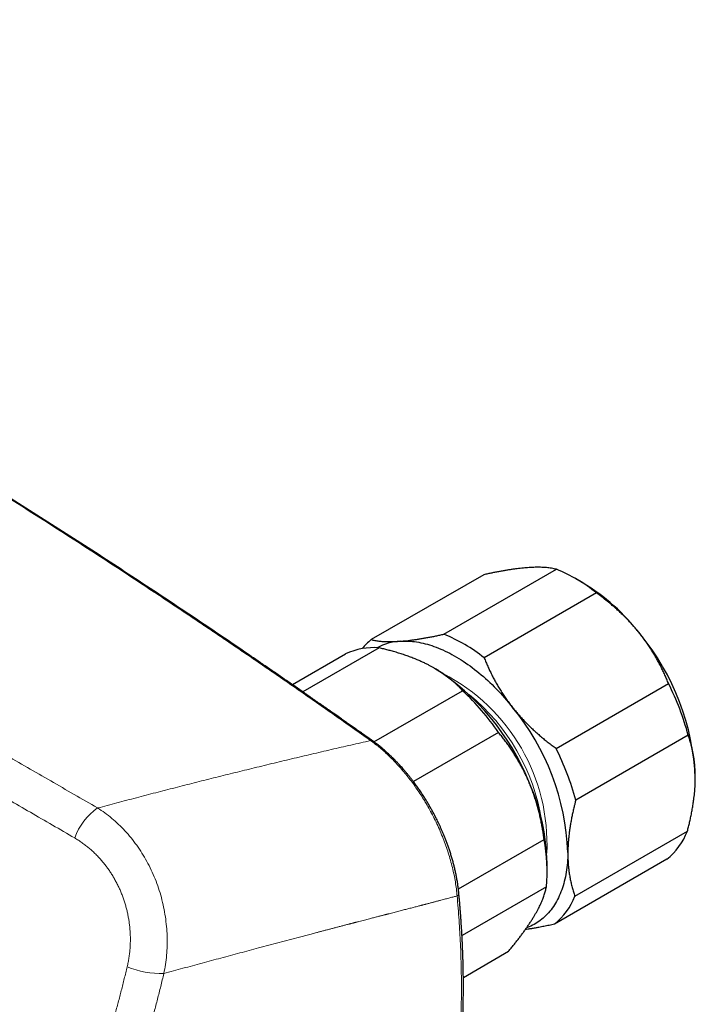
# Model space of a CAD drawing. Header units: millimetres. Extents: x 8 to 974, y 12 to 621.
# Tile 46 of 52: x 906 to 969, y 243 to 336. Entities that reach past the tile are written whole.
import ezdxf

# ---------------------------------------------------------------- set-up
doc = ezdxf.new("R2010")
doc.units = ezdxf.units.MM

msp = doc.modelspace()

# ---------------------------------------------------------------- linework, layer by layer
at = {"color": 7, "linetype": 'Continuous', "lineweight": 30}
for p, q in [((945.644, 278.369), (956.251, 284.492)), ((949.393, 283.984), (938.786, 277.86)), ((958.742, 283.217), (958.035, 283.625)), ((960.038, 282.262), (949.432, 276.139)), ((939.54, 277.078), (932.341, 272.922)), ((931.342, 273.614), (936.369, 276.516)), ((944.764, 275.148), (944.748, 275.157)), ((956.211, 267.601), (966.818, 273.724)), ((939.042, 268.214), (947.402, 273.04)), ((950.782, 269.114), (942.753, 264.48)), ((968.679, 268.84), (958.072, 262.717)), ((957.994, 253.67), (968.6, 259.793)), ((947.002, 254.348), (955.088, 259.016)), ((955.369, 255.961), (955.369, 256.777)), ((966.674, 257.14), (956.067, 251.016)), ((955.297, 254.529), (947.344, 249.937)), ((947.469, 246.002), (951.742, 248.468))]:
    msp.add_line(p, q, dxfattribs=at)
at = {"color": 7, "linetype": 'Continuous', "lineweight": 30, "flags": 128}
for points in [[(941.508, 277.706), (941.695, 277.718), (941.884, 277.723), (942.075, 277.723), (942.268, 277.717), (942.463, 277.706), (942.66, 277.689), (942.858, 277.667), (943.058, 277.639), (943.259, 277.606), (943.461, 277.567), (943.665, 277.523), (943.87, 277.473), (944.077, 277.418), (944.284, 277.357), (944.493, 277.291), (944.702, 277.22), (944.912, 277.143), (945.123, 277.061), (945.334, 276.973), (945.546, 276.881), (945.759, 276.783), (945.972, 276.68), (946.185, 276.572), (946.398, 276.458), (946.612, 276.34), (946.825, 276.217), (947.039, 276.088), (947.252, 275.955), (947.466, 275.817), (947.679, 275.675), (947.891, 275.527), (948.103, 275.375), (948.315, 275.218), (948.525, 275.057), (948.735, 274.891), (948.945, 274.721), (949.153, 274.547), (949.361, 274.368), (949.567, 274.185), (949.772, 273.998), (949.976, 273.807), (950.179, 273.612), (950.38, 273.413), (950.58, 273.21), (950.778, 273.004), (950.974, 272.794), (951.169, 272.58), (951.362, 272.363), (951.553, 272.142), (951.742, 271.919), (951.929, 271.692), (952.114, 271.462)], [(957.326, 257.785), (957.321, 257.541), (957.313, 257.3), (957.3, 257.061), (957.283, 256.825), (957.261, 256.592), (957.236, 256.362), (957.206, 256.135), (957.171, 255.911), (957.133, 255.691), (957.09, 255.474), (957.043, 255.26), (956.992, 255.05), (956.937, 254.844), (956.877, 254.641), (956.814, 254.443), (956.746, 254.248), (956.675, 254.057), (956.599, 253.87), (956.519, 253.687), (956.435, 253.508), (956.348, 253.334), (956.256, 253.164), (956.161, 252.998), (956.062, 252.837), (955.959, 252.681), (955.852, 252.529), (955.741, 252.381), (955.627, 252.239), (955.509, 252.101), (955.388, 251.968), (955.263, 251.84), (955.135, 251.717), (955.003, 251.599), (954.868, 251.486), (954.73, 251.378), (954.588, 251.275), (954.443, 251.177), (954.295, 251.085), (954.144, 250.997), (953.99, 250.915), (953.833, 250.839), (953.674, 250.767), (953.511, 250.702), (953.429, 250.671)]]:
    msp.add_lwpolyline(points, dxfattribs=at)
at = {"color": 7, "linetype": 'Continuous', "lineweight": 30}
for centre, radius, start, end in [((950.473, 270.348), 15.279, 51.24051, 67.77958), ((948.575, 266.404), 19.648, 37.63287, 58.83814), ((942.318, 273.399), 5.69, 128.3613, 140.59065), ((941.861, 272.361), 5.357, 93.77349, 118.02097), ((939.866, 264.225), 15.279, 51.24051, 67.77958), ((946.461, 263.835), 22.903, 2.22649, 39.49273), ((938.981, 271.002), 6.102, 84.74537, 115.34595), ((932.543, 255.954), 22.754, 21.98821, 57.5132), ((943.967, 262.22), 25.583, 14.99719, 26.72203), ((930.29, 254.892), 24.944, 34.76292, 46.68263), ((934.44, 256.896), 22.903, 2.22649, 39.49273), ((933.36, 256.097), 25.583, 14.99719, 26.72203), ((935.393, 256.336), 19.981, 1.26466, 24.03189), ((962.617, 262.11), 6.416, 309.21607, 338.82892), ((939.108, 256.025), 16.258, 354.72039, 10.60325), ((952.011, 255.987), 6.416, 309.21607, 338.82892)]:
    msp.add_arc(centre, radius, start, end, dxfattribs=at)
at = {"color": 8, "linetype": 'Continuous', "lineweight": 0}
for centre, radius, start, end in [((937.288, 258.585), 18.073, 357.23716, 62.75746), ((935.774, 257.712), 19.336, 9.28896, 50.70567), ((938.785, 268.129), 0.22, 57.68541, 108.23985), ((916.282, 257.211), 5.803, 124.76739, 160.47755), ((946.774, 253.936), 0.274, 292.91049, 358.36833), ((918.95, 254.564), 8.2, 247.16542, 271.92107)]:
    msp.add_arc(centre, radius, start, end, dxfattribs=at)
at = {"color": 7, "linetype": 'Continuous', "lineweight": 30}
for points, knots in [([(938.716, 268.338), (937.587, 269.137), (935.329, 270.735), (931.935, 273.102), (928.538, 275.447), (925.135, 277.769), (921.728, 280.066), (918.382, 282.297), (915.096, 284.462), (911.872, 286.563), (908.645, 288.642), (905.414, 290.7), (902.179, 292.737), (898.942, 294.752), (895.701, 296.746), (892.457, 298.718), (889.21, 300.669), (885.98, 302.586), (882.766, 304.47), (879.569, 306.323), (876.37, 308.153), (873.148, 309.974), (869.905, 311.784), (866.641, 313.583), (863.374, 315.36), (860.105, 317.114), (856.853, 318.837), (853.619, 320.526), (850.403, 322.185), (847.185, 323.821), (843.944, 325.447), (840.68, 327.062), (837.392, 328.665), (834.103, 330.245), (830.812, 331.802), (827.521, 333.336), (824.228, 334.849), (822.033, 335.838), (820.935, 336.333)], [0, 0, 0, 0, 0.0292677, 0.0585355, 0.0878036, 0.1170719, 0.1463404, 0.1756091, 0.2032055, 0.230802, 0.2583986, 0.2859954, 0.3135923, 0.3411894, 0.3687865, 0.3963837, 0.423981, 0.4515783, 0.4786829, 0.5057876, 0.5328922, 0.5599969, 0.5875944, 0.6151918, 0.6427893, 0.6703867, 0.697984, 0.7250885, 0.7521929, 0.7792972, 0.8064015, 0.8340588, 0.8617159, 0.889373, 0.9170299, 0.9446868, 0.9723434, 1, 1, 1, 1]), ([(938.903, 268.315), (938.761, 268.416), (938.48, 268.615), (938.066, 268.908), (937.664, 269.193), (937.274, 269.468), (936.897, 269.734), (936.532, 269.991), (936.168, 270.247), (935.807, 270.501), (935.449, 270.753), (935.105, 270.993), (934.777, 271.223), (934.415, 271.477), (934.015, 271.756), (933.572, 272.065), (933.132, 272.372), (932.694, 272.676), (932.258, 272.979), (931.662, 273.393), (930.907, 273.915), (929.998, 274.542), (929.101, 275.159), (928.218, 275.765), (926.994, 276.602), (925.423, 277.67), (923.502, 278.969), (921.579, 280.26), (919.38, 281.727), (916.904, 283.366), (914.15, 285.171), (911.393, 286.961), (908.634, 288.735), (905.873, 290.494), (903.109, 292.237), (900.342, 293.964), (897.573, 295.676), (894.802, 297.372), (892.046, 299.042), (889.303, 300.687), (886.576, 302.307), (883.846, 303.911), (881.1, 305.509), (878.338, 307.099), (876.303, 308.258), (875.013, 308.989), (874.466, 309.297), (873.92, 309.605), (873.374, 309.913), (872.828, 310.219), (872.281, 310.526), (871.729, 310.834), (871.146, 311.159), (870.529, 311.502), (869.876, 311.865), (869.21, 312.234), (868.616, 312.561), (868.102, 312.845), (867.674, 313.08), (867.253, 313.311), (866.841, 313.537), (866.447, 313.752), (866.071, 313.958), (865.711, 314.154), (865.42, 314.313), (865.197, 314.434), (865.045, 314.517), (864.904, 314.594), (864.776, 314.663), (864.667, 314.722), (864.575, 314.772), (864.499, 314.814), (864.431, 314.85), (864.37, 314.883), (864.31, 314.916), (864.239, 314.955), (864.153, 315.001), (864.051, 315.056), (863.938, 315.118), (863.81, 315.187), (863.668, 315.264), (863.512, 315.348), (863.344, 315.439), (863.162, 315.537), (862.97, 315.641), (862.772, 315.748), (862.573, 315.855), (862.235, 316.036), (861.763, 316.29), (861.179, 316.603), (860.625, 316.899), (860.102, 317.178), (859.587, 317.453), (858.947, 317.792), (858.184, 318.197), (857.298, 318.665), (856.421, 319.126), (855.156, 319.789), (853.499, 320.652), (851.447, 321.712), (849.146, 322.89), (846.595, 324.183), (843.794, 325.586), (840.992, 326.972), (838.189, 328.342), (836.155, 329.324), (834.891, 329.929), (834.397, 330.165), (833.903, 330.4), (833.41, 330.635), (832.921, 330.867), (832.438, 331.096), (831.962, 331.321), (831.492, 331.543), (831.028, 331.761), (830.665, 331.932), (830.398, 332.057), (830.225, 332.138), (830.053, 332.218), (829.883, 332.298), (829.711, 332.378), (829.525, 332.465), (829.321, 332.561), (829.095, 332.666), (828.854, 332.778), (828.596, 332.898), (828.324, 333.025), (828.035, 333.158), (827.74, 333.295), (827.439, 333.434), (827.133, 333.576), (826.813, 333.723), (826.481, 333.876), (826.135, 334.035), (825.776, 334.2), (825.404, 334.371), (825.018, 334.547), (824.62, 334.729), (824.208, 334.917), (823.783, 335.11), (823.353, 335.305), (822.919, 335.502), (822.482, 335.7), (822.033, 335.902), (821.572, 336.11), (821.261, 336.249), (821.103, 336.32)], [0, 0, 0, 0, 0.003689, 0.007271, 0.010744, 0.01411, 0.017368, 0.020519, 0.023561, 0.026783, 0.029874, 0.032835, 0.035666, 0.038366, 0.042211, 0.046025, 0.049819, 0.053594, 0.057348, 0.061083, 0.069019, 0.076852, 0.084569, 0.092169, 0.099652, 0.116162, 0.132669, 0.149175, 0.165682, 0.189263, 0.212844, 0.236425, 0.260006, 0.283587, 0.307168, 0.330749, 0.35433, 0.377911, 0.401493, 0.424653, 0.447813, 0.470973, 0.494133, 0.517663, 0.541193, 0.545815, 0.550437, 0.555059, 0.559681, 0.564303, 0.568925, 0.57357, 0.578301, 0.583707, 0.589227, 0.594862, 0.60061, 0.604279, 0.607912, 0.611468, 0.614947, 0.618348, 0.621452, 0.624489, 0.627459, 0.628834, 0.630134, 0.631323, 0.632401, 0.633369, 0.63409, 0.634735, 0.635303, 0.635794, 0.636279, 0.636839, 0.637594, 0.638452, 0.639414, 0.640479, 0.641685, 0.643001, 0.644427, 0.645962, 0.647607, 0.649296, 0.650976, 0.652647, 0.657842, 0.662948, 0.667434, 0.67185, 0.676197, 0.680476, 0.688038, 0.695517, 0.702913, 0.710225, 0.727519, 0.744812, 0.762105, 0.785687, 0.809268, 0.83285, 0.856432, 0.880013, 0.884164, 0.888314, 0.892465, 0.896615, 0.900752, 0.90481, 0.908781, 0.912767, 0.916662, 0.920465, 0.921933, 0.923388, 0.924829, 0.926255, 0.927674, 0.929174, 0.930938, 0.932834, 0.934862, 0.937022, 0.939315, 0.941739, 0.944296, 0.946756, 0.949327, 0.952009, 0.954802, 0.957706, 0.960722, 0.963848, 0.967086, 0.970434, 0.973894, 0.977465, 0.981147, 0.98472, 0.988392, 0.992162, 0.996032, 1, 1, 1, 1]), ([(953.529, 284.646), (953.492, 284.643), (953.362, 284.633), (953.134, 284.613), (952.839, 284.582), (952.534, 284.545), (952.22, 284.503), (951.897, 284.456), (951.564, 284.404), (951.221, 284.346), (950.869, 284.282), (950.509, 284.214), (950.143, 284.142), (949.771, 284.065), (949.519, 284.011), (949.393, 283.984)], [0, 0, 0, 0, 0.031425, 0.110704, 0.190002, 0.269283, 0.349178, 0.429091, 0.508988, 0.590583, 0.672193, 0.75379, 0.835855, 0.917933, 1, 1, 1, 1]), ([(956.251, 284.492), (956.177, 284.51), (956.029, 284.547), (955.787, 284.591), (955.55, 284.626), (955.32, 284.65), (955.104, 284.667), (954.877, 284.678), (954.637, 284.685), (954.381, 284.685), (954.109, 284.679), (953.826, 284.666), (953.628, 284.653), (953.529, 284.646)], [0, 0, 0, 0, 0.109372, 0.218767, 0.328131, 0.410671, 0.49321, 0.574832, 0.656453, 0.742319, 0.828229, 0.914137, 1, 1, 1, 1]), ([(964.135, 278.401), (964.096, 278.45), (963.964, 278.615), (963.735, 278.89), (963.443, 279.224), (963.143, 279.551), (962.833, 279.874), (962.514, 280.19), (962.188, 280.499), (961.858, 280.8), (961.476, 281.133), (961.039, 281.496), (960.545, 281.887), (960.207, 282.137), (960.038, 282.262)], [0, 0, 0, 0, 0.034084, 0.113224, 0.192398, 0.271574, 0.350716, 0.430549, 0.510382, 0.588811, 0.667242, 0.778147, 0.889086, 1, 1, 1, 1]), ([(938.786, 277.86), (938.84, 277.847), (938.946, 277.82), (939.117, 277.785), (939.297, 277.754), (939.486, 277.728), (939.685, 277.705), (939.895, 277.688), (940.117, 277.676), (940.351, 277.669), (940.595, 277.667), (940.852, 277.672), (941.119, 277.682), (941.34, 277.694), (941.472, 277.704), (941.508, 277.706)], [0, 0, 0, 0, 0.0794932, 0.1589953, 0.2384863, 0.3183811, 0.3982878, 0.4781802, 0.5595853, 0.6410063, 0.7224094, 0.8044588, 0.886527, 0.9685754, 1, 1, 1, 1]), ([(941.508, 277.706), (941.605, 277.714), (941.797, 277.729), (942.099, 277.76), (942.41, 277.795), (942.732, 277.837), (943.063, 277.885), (943.405, 277.938), (943.758, 277.997), (944.121, 278.061), (944.491, 278.131), (944.869, 278.206), (945.253, 278.285), (945.514, 278.341), (945.644, 278.369)], [0, 0, 0, 0, 0.08174, 0.163499, 0.24524, 0.327661, 0.410101, 0.492524, 0.576835, 0.661164, 0.745478, 0.830313, 0.915162, 1, 1, 1, 1]), ([(966.818, 273.724), (966.764, 273.857), (966.656, 274.123), (966.482, 274.521), (966.299, 274.917), (966.106, 275.312), (965.903, 275.705), (965.687, 276.098), (965.459, 276.49), (965.219, 276.88), (964.967, 277.267), (964.702, 277.65), (964.425, 278.029), (964.232, 278.277), (964.135, 278.401)], [0, 0, 0, 0, 0.081977, 0.163964, 0.245939, 0.32836, 0.410794, 0.493213, 0.577312, 0.661429, 0.745527, 0.830344, 0.915183, 1, 1, 1, 1]), ([(944.178, 275.467), (944.133, 275.491), (943.981, 275.568), (943.716, 275.696), (943.381, 275.848), (943.012, 276.005), (942.606, 276.166), (942.163, 276.328), (941.71, 276.482), (941.247, 276.628), (940.799, 276.758), (940.368, 276.875), (939.957, 276.98), (939.679, 277.045), (939.54, 277.078)], [0, 0, 0, 0, 0.034084, 0.113156, 0.192245, 0.271318, 0.367892, 0.464542, 0.561228, 0.657899, 0.75449, 0.836322, 0.918166, 1, 1, 1, 1]), ([(949.432, 276.139), (949.486, 276.006), (949.594, 275.739), (949.767, 275.342), (949.95, 274.945), (950.143, 274.55), (950.347, 274.157), (950.562, 273.765), (950.79, 273.373), (951.03, 272.982), (951.283, 272.595), (951.548, 272.212), (951.824, 271.833), (952.018, 271.585), (952.114, 271.462)], [0, 0, 0, 0, 0.0819772, 0.1639643, 0.2459391, 0.32836, 0.4107942, 0.4932125, 0.577312, 0.6614293, 0.7455265, 0.8303443, 0.9151831, 1, 1, 1, 1]), ([(947.402, 273.04), (947.351, 273.096), (947.249, 273.206), (947.071, 273.389), (946.868, 273.587), (946.637, 273.801), (946.394, 274.012), (946.139, 274.219), (945.872, 274.423), (945.593, 274.624), (945.3, 274.82), (944.995, 275.012), (944.705, 275.183), (944.432, 275.335), (944.263, 275.423), (944.178, 275.467)], [0, 0, 0, 0, 0.061449, 0.122897, 0.205088, 0.28729, 0.369479, 0.452729, 0.535995, 0.619242, 0.703694, 0.788166, 0.872616, 0.936308, 1, 1, 1, 1]), ([(952.114, 271.462), (952.154, 271.412), (952.285, 271.248), (952.514, 270.973), (952.806, 270.64), (953.107, 270.311), (953.417, 269.989), (953.736, 269.672), (954.065, 269.359), (954.404, 269.051), (954.752, 268.748), (955.107, 268.452), (955.469, 268.161), (955.837, 267.877), (956.086, 267.693), (956.211, 267.601)], [0, 0, 0, 0, 0.034083, 0.113155, 0.192244, 0.271316, 0.350997, 0.430695, 0.510379, 0.591744, 0.673124, 0.754492, 0.836323, 0.918166, 1, 1, 1, 1]), ([(953.642, 264.473), (953.619, 264.527), (953.537, 264.717), (953.391, 265.04), (953.199, 265.437), (952.997, 265.83), (952.786, 266.216), (952.566, 266.597), (952.336, 266.974), (952.097, 267.346), (951.848, 267.713), (951.592, 268.074), (951.329, 268.428), (951.059, 268.775), (950.874, 269.001), (950.782, 269.114)], [0, 0, 0, 0, 0.031425, 0.110704, 0.190002, 0.269283, 0.349178, 0.429091, 0.508988, 0.590583, 0.672193, 0.75379, 0.835855, 0.917933, 1, 1, 1, 1]), ([(969.346, 264.725), (969.347, 264.777), (969.348, 264.966), (969.342, 265.288), (969.323, 265.686), (969.292, 266.076), (969.251, 266.446), (969.201, 266.795), (969.144, 267.126), (969.075, 267.465), (968.994, 267.811), (968.898, 268.163), (968.794, 268.507), (968.717, 268.729), (968.679, 268.84)], [0, 0, 0, 0, 0.034084, 0.123221, 0.212407, 0.301596, 0.390737, 0.471265, 0.551809, 0.632339, 0.724233, 0.816162, 0.908097, 1, 1, 1, 1]), ([(947.048, 253.928), (947.034, 254.063), (947.006, 254.33), (946.952, 254.731), (946.89, 255.125), (946.819, 255.512), (946.742, 255.891), (946.658, 256.262), (946.569, 256.623), (946.471, 256.992), (946.363, 257.365), (946.247, 257.743), (946.127, 258.108), (946.005, 258.459), (945.881, 258.797), (945.757, 259.12), (945.633, 259.427), (945.511, 259.719), (945.391, 259.995), (945.272, 260.257), (945.157, 260.506), (945.044, 260.741), (944.934, 260.963), (944.826, 261.175), (944.697, 261.424), (944.541, 261.714), (944.356, 262.048), (944.16, 262.384), (943.954, 262.725), (943.737, 263.07), (943.509, 263.419), (943.271, 263.768), (943.023, 264.118), (942.795, 264.426), (942.59, 264.694), (942.414, 264.918), (942.239, 265.134), (942.071, 265.337), (941.91, 265.526), (941.759, 265.699), (941.618, 265.857), (941.488, 266.001), (941.365, 266.134), (941.263, 266.242), (941.18, 266.329), (941.116, 266.396), (941.057, 266.456), (941.007, 266.507), (940.97, 266.544), (940.945, 266.569), (940.931, 266.584), (940.918, 266.597), (940.904, 266.611), (940.885, 266.629), (940.856, 266.658), (940.813, 266.7), (940.755, 266.757), (940.686, 266.825), (940.604, 266.903), (940.507, 266.995), (940.392, 267.102), (940.258, 267.225), (940.109, 267.358), (939.944, 267.501), (939.778, 267.641), (939.612, 267.777), (939.449, 267.907), (939.276, 268.041), (939.093, 268.178), (938.968, 268.269), (938.903, 268.315)], [0, 0, 0, 0, 0.02645, 0.052225, 0.07733, 0.101766, 0.125538, 0.148648, 0.171099, 0.192893, 0.217, 0.240257, 0.262667, 0.284236, 0.304966, 0.32486, 0.343921, 0.361796, 0.378876, 0.395164, 0.410659, 0.425364, 0.439278, 0.452447, 0.465556, 0.486509, 0.507899, 0.529695, 0.551889, 0.574896, 0.598317, 0.622153, 0.646404, 0.671071, 0.687448, 0.703985, 0.720024, 0.735231, 0.749604, 0.763146, 0.775297, 0.78669, 0.797325, 0.807204, 0.813025, 0.818548, 0.823736, 0.828065, 0.83136, 0.833072, 0.834288, 0.835107, 0.836302, 0.837873, 0.83982, 0.843719, 0.848581, 0.854408, 0.861199, 0.868956, 0.878791, 0.88984, 0.902104, 0.915587, 0.930292, 0.942706, 0.95588, 0.969817, 0.984522, 1, 1, 1, 1]), ([(968.6, 259.793), (968.637, 259.933), (968.71, 260.213), (968.81, 260.631), (968.908, 261.066), (969.001, 261.518), (969.087, 261.986), (969.161, 262.451), (969.217, 262.861), (969.259, 263.218), (969.288, 263.524), (969.312, 263.828), (969.33, 264.13), (969.342, 264.43), (969.345, 264.626), (969.346, 264.725)], [0, 0, 0, 0, 0.081977, 0.163964, 0.245938, 0.339245, 0.432596, 0.52594, 0.619238, 0.68238, 0.745522, 0.809069, 0.872616, 0.936308, 1, 1, 1, 1]), ([(955.088, 259.016), (955.067, 259.17), (955.024, 259.478), (954.949, 259.937), (954.866, 260.397), (954.774, 260.855), (954.672, 261.312), (954.559, 261.77), (954.435, 262.227), (954.3, 262.684), (954.153, 263.138), (953.995, 263.588), (953.825, 264.034), (953.703, 264.327), (953.642, 264.473)], [0, 0, 0, 0, 0.081977, 0.163964, 0.245939, 0.32836, 0.410794, 0.493213, 0.577312, 0.661429, 0.745527, 0.830344, 0.915183, 1, 1, 1, 1]), ([(958.072, 262.717), (958.045, 262.612), (957.99, 262.402), (957.903, 262.053), (957.814, 261.67), (957.724, 261.254), (957.642, 260.838), (957.569, 260.423), (957.504, 260.01), (957.448, 259.598), (957.402, 259.188), (957.366, 258.781), (957.343, 258.412), (957.33, 258.08), (957.327, 257.884), (957.326, 257.785)], [0, 0, 0, 0, 0.061449, 0.122897, 0.205088, 0.28729, 0.369479, 0.452729, 0.535995, 0.619242, 0.703694, 0.788166, 0.872616, 0.936308, 1, 1, 1, 1]), ([(957.326, 257.785), (957.325, 257.733), (957.324, 257.559), (957.329, 257.267), (957.345, 256.913), (957.369, 256.565), (957.407, 256.185), (957.461, 255.777), (957.535, 255.343), (957.626, 254.914), (957.733, 254.491), (957.855, 254.073), (957.947, 253.804), (957.994, 253.67)], [0, 0, 0, 0, 0.034084, 0.113224, 0.1924, 0.271576, 0.350719, 0.456211, 0.56174, 0.667239, 0.778146, 0.889085, 1, 1, 1, 1]), ([(954.226, 251.907), (954.247, 251.942), (954.315, 252.058), (954.423, 252.252), (954.548, 252.486), (954.664, 252.714), (954.77, 252.937), (954.867, 253.154), (954.955, 253.367), (955.034, 253.574), (955.104, 253.777), (955.166, 253.974), (955.218, 254.165), (955.263, 254.35), (955.285, 254.469), (955.297, 254.529)], [0, 0, 0, 0, 0.034083, 0.113155, 0.192244, 0.271316, 0.350997, 0.430695, 0.510379, 0.591744, 0.673124, 0.754492, 0.836323, 0.918166, 1, 1, 1, 1]), ([(947.023, 236.571), (947.036, 236.697), (947.062, 236.944), (947.099, 237.308), (947.132, 237.656), (947.163, 237.988), (947.19, 238.304), (947.214, 238.599), (947.236, 238.873), (947.255, 239.126), (947.273, 239.365), (947.288, 239.59), (947.302, 239.79), (947.313, 239.968), (947.323, 240.125), (947.332, 240.271), (947.339, 240.403), (947.346, 240.522), (947.352, 240.626), (947.356, 240.71), (947.36, 240.776), (947.362, 240.825), (947.365, 240.866), (947.366, 240.901), (947.368, 240.938), (947.371, 240.984), (947.374, 241.054), (947.379, 241.146), (947.384, 241.258), (947.389, 241.377), (947.395, 241.504), (947.401, 241.653), (947.409, 241.825), (947.416, 242.023), (947.427, 242.333), (947.44, 242.748), (947.453, 243.261), (947.463, 243.763), (947.47, 244.254), (947.473, 244.729), (947.474, 245.191), (947.473, 245.643), (947.469, 246.093), (947.463, 246.541), (947.455, 246.979), (947.445, 247.404), (947.433, 247.814), (947.42, 248.211), (947.409, 248.511), (947.401, 248.722), (947.396, 248.85), (947.39, 248.988), (947.383, 249.138), (947.376, 249.299), (947.368, 249.471), (947.358, 249.662), (947.347, 249.871), (947.335, 250.101), (947.321, 250.344), (947.306, 250.602), (947.289, 250.884), (947.268, 251.194), (947.245, 251.531), (947.22, 251.887), (947.192, 252.26), (947.16, 252.651), (947.126, 253.06), (947.089, 253.488), (947.061, 253.779), (947.048, 253.928)], [0, 0, 0, 0, 0.023055, 0.045095, 0.06612, 0.086133, 0.105136, 0.123129, 0.13917, 0.154317, 0.168568, 0.181926, 0.194391, 0.204344, 0.213644, 0.222292, 0.230214, 0.237245, 0.243379, 0.248616, 0.252102, 0.255035, 0.257414, 0.25924, 0.2612, 0.263936, 0.267447, 0.273534, 0.280174, 0.287216, 0.294663, 0.302513, 0.313403, 0.324984, 0.337258, 0.367866, 0.397726, 0.426832, 0.455184, 0.48288, 0.508978, 0.534908, 0.560669, 0.586263, 0.611525, 0.635562, 0.658805, 0.681254, 0.70291, 0.709682, 0.716838, 0.724627, 0.73305, 0.742108, 0.7518, 0.762126, 0.774219, 0.787081, 0.800711, 0.815111, 0.830282, 0.848123, 0.866926, 0.886691, 0.90742, 0.929113, 0.951773, 0.975402, 1, 1, 1, 1]), ([(951.742, 248.468), (951.824, 248.569), (951.989, 248.77), (952.228, 249.068), (952.462, 249.365), (952.689, 249.659), (952.91, 249.95), (953.123, 250.24), (953.33, 250.528), (953.529, 250.813), (953.718, 251.094), (953.898, 251.371), (954.069, 251.642), (954.174, 251.819), (954.226, 251.907)], [0, 0, 0, 0, 0.081977, 0.163964, 0.245939, 0.32836, 0.410794, 0.493213, 0.577312, 0.661429, 0.745527, 0.830344, 0.915183, 1, 1, 1, 1]), ([(956.067, 251.016), (955.899, 250.98), (955.563, 250.908), (955.071, 250.809), (954.629, 250.724), (954.234, 250.653), (953.886, 250.595), (953.579, 250.546), (953.392, 250.519), (953.315, 250.508)], [0, 0, 0, 0, 0.172837, 0.3457115, 0.518536, 0.6489709, 0.7794047, 0.9083896, 1, 1, 1, 1])]:
    msp.add_open_spline(points, degree=3, knots=knots, dxfattribs=at)
at = {"color": 8, "linetype": 'Continuous', "lineweight": 0}
for points, knots in [([(797.646, 328.555), (798.186, 328.243), (799.268, 327.619), (800.902, 326.677), (802.545, 325.732), (804.196, 324.782), (805.854, 323.829), (807.489, 322.889), (809.1, 321.964), (810.691, 321.051), (812.293, 320.132), (813.908, 319.206), (815.593, 318.24), (817.35, 317.233), (819.18, 316.185), (821.019, 315.131), (822.868, 314.072), (824.727, 313.007), (826.596, 311.936), (828.476, 310.859), (830.367, 309.775), (832.269, 308.685), (834.181, 307.588), (836.104, 306.485), (838.037, 305.375), (839.98, 304.259), (841.933, 303.137), (843.896, 302.007), (845.901, 300.854), (847.946, 299.675), (850.034, 298.472), (852.13, 297.262), (854.235, 296.046), (856.348, 294.824), (858.44, 293.613), (860.508, 292.415), (862.553, 291.23), (864.607, 290.04), (866.669, 288.843), (868.74, 287.641), (870.82, 286.434), (872.907, 285.221), (875.037, 283.984), (877.208, 282.723), (879.422, 281.436), (881.643, 280.145), (883.872, 278.85), (886.108, 277.55), (888.247, 276.308), (890.287, 275.123), (892.226, 273.996), (894.171, 272.867), (896.121, 271.735), (898.075, 270.602), (900.033, 269.466), (902.064, 268.289), (904.171, 267.069), (906.355, 265.804), (908.55, 264.534), (910.755, 263.259), (912.233, 262.405), (912.973, 261.978)], [0, 0, 0, 0, 0.016498, 0.032971, 0.049417, 0.065836, 0.082225, 0.098585, 0.113981, 0.129387, 0.144876, 0.160356, 0.175827, 0.193083, 0.210327, 0.227558, 0.244775, 0.261981, 0.27919, 0.296405, 0.313625, 0.33085, 0.34808, 0.365316, 0.382557, 0.399802, 0.417053, 0.434309, 0.451568, 0.469655, 0.487745, 0.505828, 0.52389, 0.541954, 0.560021, 0.577268, 0.594516, 0.611766, 0.629017, 0.646269, 0.663522, 0.680776, 0.698031, 0.716108, 0.734187, 0.752261, 0.770303, 0.788351, 0.806404, 0.821882, 0.837363, 0.852846, 0.868331, 0.883765, 0.89918, 0.914623, 0.93164, 0.948687, 0.965764, 0.982869, 1, 1, 1, 1]), ([(868.902, 283.528), (869.607, 283.118), (871.017, 282.297), (873.143, 281.06), (875.277, 279.818), (877.419, 278.571), (879.57, 277.319), (881.688, 276.085), (883.772, 274.871), (885.822, 273.677), (887.88, 272.479), (889.944, 271.277), (892.016, 270.071), (894.094, 268.862), (896.179, 267.648), (898.271, 266.432), (900.37, 265.211), (902.463, 263.995), (904.55, 262.783), (906.631, 261.575), (908.718, 260.365), (910.114, 259.555), (910.812, 259.15)], [0, 0, 0, 0, 0.052271, 0.104545, 0.15682, 0.209097, 0.261374, 0.313652, 0.362943, 0.412232, 0.461521, 0.510808, 0.560094, 0.609377, 0.658657, 0.707935, 0.757209, 0.80648, 0.854866, 0.903249, 0.951627, 1, 1, 1, 1]), ([(912.973, 261.978), (913.584, 262.141), (914.808, 262.467), (916.636, 262.948), (918.46, 263.423), (920.281, 263.892), (922.097, 264.355), (923.908, 264.811), (925.715, 265.261), (927.546, 265.712), (929.4, 266.162), (931.277, 266.613), (933.147, 267.056), (935.012, 267.491), (936.87, 267.92), (938.1, 268.198), (938.716, 268.338)], [0, 0, 0, 0, 0.068518, 0.137256, 0.206216, 0.275397, 0.344801, 0.414429, 0.484279, 0.554354, 0.628007, 0.701907, 0.776056, 0.850454, 0.925102, 1, 1, 1, 1]), ([(946.881, 253.684), (946.86, 253.902), (946.818, 254.337), (946.719, 255.004), (946.594, 255.678), (946.442, 256.359), (946.262, 257.045), (946.056, 257.734), (945.824, 258.424), (945.567, 259.114), (945.284, 259.801), (944.977, 260.484), (944.645, 261.161), (944.308, 261.798), (943.968, 262.393), (943.63, 262.948), (943.278, 263.49), (942.913, 264.02), (942.535, 264.535), (942.145, 265.036), (941.745, 265.52), (941.334, 265.986), (940.915, 266.433), (940.487, 266.86), (940.053, 267.266), (939.612, 267.649), (939.167, 268.009), (938.867, 268.228), (938.716, 268.338)], [0, 0, 0, 0, 0.041799, 0.083521, 0.12518, 0.166789, 0.208358, 0.2499, 0.291427, 0.332953, 0.374495, 0.416073, 0.457711, 0.499439, 0.535239, 0.571014, 0.606769, 0.642508, 0.678235, 0.713951, 0.74966, 0.785366, 0.821074, 0.856791, 0.892527, 0.928295, 0.964112, 1, 1, 1, 1]), ([(912.973, 261.978), (913.202, 261.828), (913.661, 261.528), (914.32, 261.01), (914.954, 260.445), (915.558, 259.83), (916.131, 259.17), (916.668, 258.468), (917.167, 257.726), (917.626, 256.946), (918.042, 256.132), (918.412, 255.287), (918.731, 254.417), (918.997, 253.529), (919.211, 252.628), (919.373, 251.72), (919.482, 250.808), (919.538, 249.898), (919.541, 248.994), (919.491, 248.101), (919.392, 247.221), (919.28, 246.653), (919.225, 246.369)], [0, 0, 0, 0, 0.049751, 0.099486, 0.149223, 0.198975, 0.248758, 0.298587, 0.348485, 0.398483, 0.448626, 0.49897, 0.54937, 0.599662, 0.649882, 0.700047, 0.750166, 0.800237, 0.850256, 0.900222, 0.950133, 1, 1, 1, 1]), ([(915.768, 247.007), (915.8, 247.146), (915.863, 247.425), (915.937, 247.852), (915.996, 248.285), (916.037, 248.722), (916.061, 249.162), (916.068, 249.604), (916.058, 250.048), (916.032, 250.477), (915.992, 250.891), (915.94, 251.289), (915.875, 251.685), (915.795, 252.08), (915.703, 252.47), (915.598, 252.856), (915.48, 253.234), (915.35, 253.608), (915.207, 253.978), (915.05, 254.345), (914.879, 254.707), (914.696, 255.062), (914.502, 255.41), (914.297, 255.746), (914.083, 256.071), (913.861, 256.385), (913.628, 256.69), (913.375, 256.998), (913.1, 257.308), (912.804, 257.617), (912.496, 257.911), (912.177, 258.191), (911.849, 258.457), (911.512, 258.705), (911.167, 258.939), (910.93, 259.08), (910.812, 259.15)], [0, 0, 0, 0, 0.031345, 0.062678, 0.094066, 0.125571, 0.156839, 0.188053, 0.219276, 0.250571, 0.27863, 0.306597, 0.334518, 0.362441, 0.39054, 0.418159, 0.445686, 0.473165, 0.500647, 0.528598, 0.556539, 0.584519, 0.612587, 0.640571, 0.667882, 0.695205, 0.722581, 0.750056, 0.781192, 0.812291, 0.843416, 0.874627, 0.906011, 0.937327, 0.968636, 1, 1, 1, 1]), ([(919.225, 246.369), (919.827, 246.532), (921.031, 246.859), (922.825, 247.344), (924.612, 247.826), (926.39, 248.303), (928.218, 248.792), (930.095, 249.292), (931.459, 249.653), (932.259, 249.865), (932.5, 249.929), (932.741, 249.993), (932.982, 250.056), (933.215, 250.118), (933.433, 250.176), (933.664, 250.237), (933.92, 250.304), (934.212, 250.381), (934.518, 250.461), (934.827, 250.542), (935.137, 250.623), (935.449, 250.705), (935.771, 250.789), (936.09, 250.872), (936.405, 250.954), (936.632, 251.014), (936.789, 251.054), (936.876, 251.077), (936.97, 251.101), (937.065, 251.126), (937.159, 251.151), (937.251, 251.175), (937.406, 251.215), (937.618, 251.27), (937.885, 251.339), (938.137, 251.405), (938.375, 251.467), (938.599, 251.524), (938.807, 251.578), (939.001, 251.629), (939.181, 251.675), (939.349, 251.719), (939.504, 251.759), (939.647, 251.796), (939.776, 251.829), (939.891, 251.859), (939.995, 251.886), (940.088, 251.91), (940.152, 251.927), (940.196, 251.938), (940.234, 251.948), (940.286, 251.961), (940.346, 251.977), (940.405, 251.992), (940.602, 252.043), (940.931, 252.129), (941.387, 252.247), (941.822, 252.36), (942.235, 252.467), (942.628, 252.569), (943.006, 252.667), (943.289, 252.741), (943.477, 252.79), (943.567, 252.813), (943.649, 252.835), (943.727, 252.855), (943.813, 252.878), (943.914, 252.904), (944.029, 252.934), (944.159, 252.968), (944.301, 253.005), (944.437, 253.041), (944.568, 253.075), (944.69, 253.107), (944.818, 253.14), (944.952, 253.175), (945.09, 253.212), (945.226, 253.247), (945.39, 253.29), (945.577, 253.339), (945.788, 253.395), (945.993, 253.449), (946.191, 253.501), (946.381, 253.551), (946.558, 253.598), (946.724, 253.642), (946.83, 253.67), (946.881, 253.684)], [0, 0, 0, 0, 0.062658, 0.125333, 0.188024, 0.250733, 0.313459, 0.38248, 0.451525, 0.460206, 0.468888, 0.477571, 0.486254, 0.494937, 0.502857, 0.509899, 0.520005, 0.530601, 0.541688, 0.553266, 0.564192, 0.575522, 0.587257, 0.599394, 0.61041, 0.621738, 0.624324, 0.627647, 0.631179, 0.634661, 0.638094, 0.641477, 0.64481, 0.655083, 0.664852, 0.674117, 0.682877, 0.691133, 0.69875, 0.705881, 0.712526, 0.718684, 0.724453, 0.729719, 0.73448, 0.738736, 0.742488, 0.746032, 0.748965, 0.749633, 0.750965, 0.75318, 0.755387, 0.757585, 0.759776, 0.777248, 0.794175, 0.810558, 0.825688, 0.84032, 0.854457, 0.868097, 0.872003, 0.875556, 0.878217, 0.881162, 0.884393, 0.887908, 0.892417, 0.897321, 0.902621, 0.908316, 0.912707, 0.917307, 0.922117, 0.927136, 0.932364, 0.937761, 0.942499, 0.950873, 0.958841, 0.966403, 0.974055, 0.981241, 0.98796, 0.994213, 1, 1, 1, 1]), ([(946.82, 236.323), (946.857, 236.668), (946.93, 237.358), (947.022, 238.403), (947.102, 239.454), (947.167, 240.513), (947.218, 241.572), (947.255, 242.631), (947.279, 243.691), (947.29, 244.757), (947.287, 245.837), (947.27, 246.931), (947.24, 248.039), (947.196, 249.155), (947.138, 250.277), (947.067, 251.406), (946.982, 252.541), (946.915, 253.303), (946.881, 253.684)], [0, 0, 0, 0, 0.062914, 0.12575, 0.188521, 0.251236, 0.313907, 0.375427, 0.436926, 0.498414, 0.559902, 0.622654, 0.685429, 0.748235, 0.811085, 0.873988, 0.936956, 1, 1, 1, 1]), ([(912.208, 234.611), (912.333, 234.983), (912.582, 235.727), (912.945, 236.854), (913.301, 237.988), (913.648, 239.131), (913.988, 240.282), (914.313, 241.418), (914.624, 242.54), (914.921, 243.646), (915.211, 244.759), (915.494, 245.879), (915.677, 246.631), (915.768, 247.007)], [0, 0, 0, 0, 0.093409, 0.186776, 0.280108, 0.373416, 0.46671, 0.559998, 0.647958, 0.735931, 0.823923, 0.911944, 1, 1, 1, 1]), ([(919.225, 246.369), (919.127, 245.964), (918.931, 245.155), (918.626, 243.95), (918.313, 242.753), (917.992, 241.564), (917.662, 240.383), (917.33, 239.232), (916.997, 238.111), (916.663, 237.019), (916.321, 235.935), (915.973, 234.857), (915.734, 234.146), (915.615, 233.79)], [0, 0, 0, 0, 0.09339, 0.186739, 0.280057, 0.373355, 0.466642, 0.559929, 0.647894, 0.735875, 0.823881, 0.91192, 1, 1, 1, 1])]:
    msp.add_open_spline(points, degree=3, knots=knots, dxfattribs=at)

doc.saveas('drawing.dxf')
